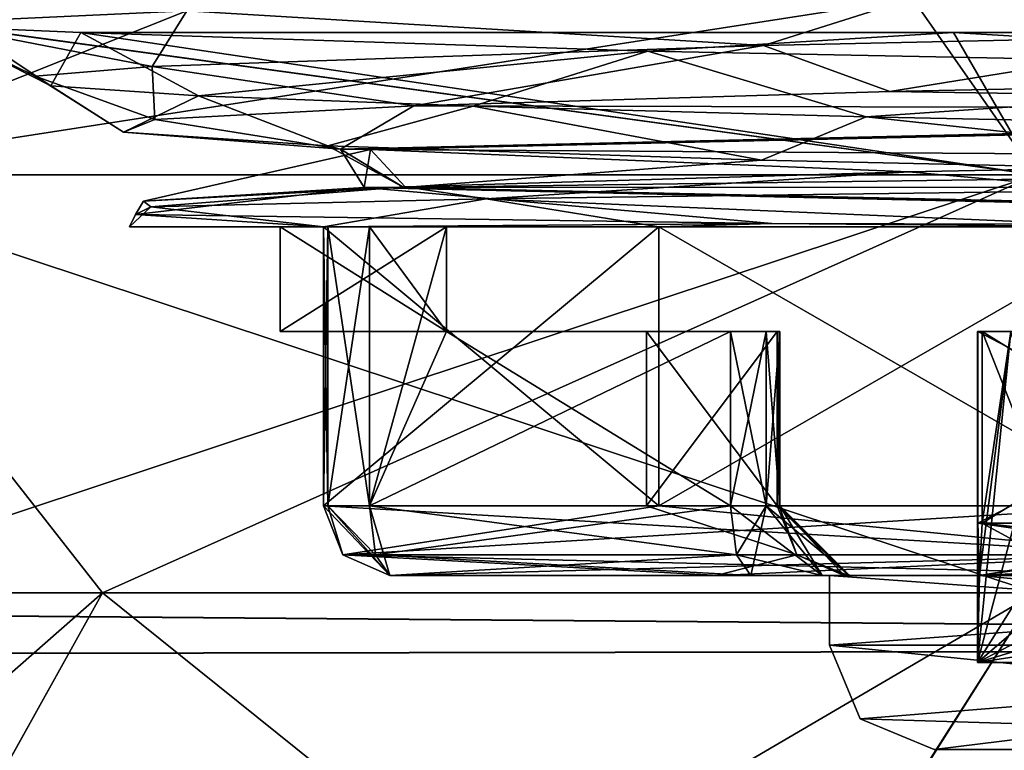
# Model space of a CAD drawing. Header units: millimetres. Extents: x -94 to 254, y 0 to 980.
# Tile 153 of 256: x 220.35 to 223.18, y 799.55 to 801.64. Entities that reach past the tile are written whole.
import ezdxf

# ---------------------------------------------------------------- set-up
doc = ezdxf.new("R2010")
doc.units = ezdxf.units.MM
doc.header["$LTSCALE"] = 65.185185
for name, color, linetype in [('181', 7, 'CONTINUOUS'), ('182', 7, 'CONTINUOUS'), ('185', 7, 'CONTINUOUS'), ('186', 7, 'CONTINUOUS'), ('187', 7, 'CONTINUOUS'), ('188', 7, 'CONTINUOUS'), ('194', 7, 'CONTINUOUS'), ('3670', 7, 'CONTINUOUS'), ('3678', 7, 'CONTINUOUS'), ('3679', 7, 'CONTINUOUS'), ('3711', 7, 'CONTINUOUS'), ('3749', 7, 'CONTINUOUS'), ('3751', 7, 'CONTINUOUS'), ('3752', 7, 'CONTINUOUS'), ('3753', 7, 'CONTINUOUS'), ('3754', 7, 'CONTINUOUS'), ('3778', 7, 'CONTINUOUS'), ('3779', 7, 'CONTINUOUS'), ('3780', 7, 'CONTINUOUS'), ('3781', 7, 'CONTINUOUS'), ('3782', 7, 'CONTINUOUS'), ('3783', 7, 'CONTINUOUS'), ('3818', 7, 'CONTINUOUS'), ('3820', 7, 'CONTINUOUS'), ('3821', 7, 'CONTINUOUS'), ('3822', 7, 'CONTINUOUS'), ('3823', 7, 'CONTINUOUS'), ('3824', 7, 'CONTINUOUS'), ('3825', 7, 'CONTINUOUS'), ('3851', 7, 'CONTINUOUS'), ('3852', 7, 'CONTINUOUS'), ('3853', 7, 'CONTINUOUS'), ('3854', 7, 'CONTINUOUS'), ('3855', 7, 'CONTINUOUS'), ('3856', 7, 'CONTINUOUS'), ('3857', 7, 'CONTINUOUS'), ('454', 7, 'CONTINUOUS'), ('465', 7, 'CONTINUOUS'), ('5311', 7, 'CONTINUOUS'), ('573', 7, 'CONTINUOUS'), ('574', 7, 'CONTINUOUS'), ('579', 7, 'CONTINUOUS'), ('584', 7, 'CONTINUOUS'), ('585', 7, 'CONTINUOUS'), ('586', 7, 'CONTINUOUS'), ('587', 7, 'CONTINUOUS'), ('590', 7, 'CONTINUOUS'), ('591', 7, 'CONTINUOUS'), ('595', 7, 'CONTINUOUS'), ('596', 7, 'CONTINUOUS'), ('761', 7, 'CONTINUOUS'), ('762', 7, 'CONTINUOUS'), ('766', 7, 'CONTINUOUS'), ('798', 7, 'CONTINUOUS')]:
    doc.layers.add(name, color=color, linetype=linetype)

msp = doc.modelspace()

# ---------------------------------------------------------------- linework, layer by layer
at = {"layer": '181', "color": 7, "linetype": 'CONTINUOUS', "true_color": 0x0303ff}
for points in [[(222.9136, 801.707, 7.5958), (226.0531, 801.7414, 10.2018), (223.2672, 801.2, 8.7327), (222.9136, 801.707, 7.5958)], [(220.8322, 801.6702, 4.051), (222.9136, 801.707, 7.5958), (219.65, 801.2), (220.8322, 801.6702, 4.051)], [(219.65, 801.2), (222.9136, 801.707, 7.5958), (223.2672, 801.2, 8.7327), (219.65, 801.2)], [(220.0856, 801.6356), (220.8322, 801.6702, 4.051), (219.65, 801.2), (220.0856, 801.6356)]]:
    msp.add_3dface(points, dxfattribs=at)
at = {"layer": '182', "color": 7, "linetype": 'CONTINUOUS', "true_color": 0x0303ff}
for points in [[(219.65, 801.2), (223.2672, 801.2, 8.7327), (219.65, 800), (219.65, 801.2)], [(219.65, 800), (223.2672, 801.2, 8.7327), (220.59, 800, 4.7259), (219.65, 800)], [(220.59, 800, 4.7259), (223.2672, 801.2, 8.7327), (223.2672, 800, 8.7327), (220.59, 800, 4.7259)]]:
    msp.add_3dface(points, dxfattribs=at)
at = {"layer": '185', "color": 7, "linetype": 'CONTINUOUS', "true_color": 0x0303ff}
for points in [[(220.0856, 801.6356), (219.65, 801.2), (223.2672, 801.2, -8.7327), (220.0856, 801.6356)], [(220.0856, 801.6356), (223.2672, 801.2, -8.7327), (220.1898, 801.6222, -1.6709), (220.0856, 801.6356)], [(220.1898, 801.6222, -1.6709), (223.2672, 801.2, -8.7327), (220.5279, 801.608, -3.3169), (220.1898, 801.6222, -1.6709)], [(220.5279, 801.608, -3.3169), (223.2672, 801.2, -8.7327), (223.0305, 801.608, -7.8842), (220.5279, 801.608, -3.3169)], [(223.2672, 801.2, -8.7327), (227.2391, 801.608, -10.952), (223.0305, 801.608, -7.8842), (223.2672, 801.2, -8.7327)]]:
    msp.add_3dface(points, dxfattribs=at)
at = {"layer": '186', "color": 7, "linetype": 'CONTINUOUS', "true_color": 0x0303ff}
for points in [[(219.65, 801.2), (219.65, 800), (220.59, 800, -4.7259), (219.65, 801.2)], [(223.2672, 801.2, -8.7327), (219.65, 801.2), (223.2672, 800, -8.7327), (223.2672, 801.2, -8.7327)], [(223.2672, 800, -8.7327), (219.65, 801.2), (220.59, 800, -4.7259), (223.2672, 800, -8.7327)]]:
    msp.add_3dface(points, dxfattribs=at)
at = {"layer": '187', "color": 7, "linetype": 'CONTINUOUS', "true_color": 0x0303ff}
for points in [[(219.65, 800), (220.59, 800, 4.7259), (217.0152, 796.8599), (219.65, 800)], [(217.0152, 796.8599), (220.59, 800, 4.7259), (219.2948, 797.6721, 6.5698), (217.0152, 796.8599)], [(220.59, 800, 4.7259), (223.2672, 800, 8.7327), (219.2948, 797.6721, 6.5698), (220.59, 800, 4.7259)], [(219.2948, 797.6721, 6.5698), (223.2672, 800, 8.7327), (222.3596, 798.5712, 9.5203), (219.2948, 797.6721, 6.5698)], [(222.3596, 798.5712, 9.5203), (223.2672, 800, 8.7327), (226.5512, 799.434, 11.6099), (222.3596, 798.5712, 9.5203)]]:
    msp.add_3dface(points, dxfattribs=at)
at = {"layer": '188', "color": 7, "linetype": 'CONTINUOUS', "true_color": 0x0303ff}
for points in [[(220.59, 800, -4.7259), (219.65, 800), (219.2952, 797.6722, -6.5703), (220.59, 800, -4.7259)], [(222.3652, 798.5726, -9.5243), (220.59, 800, -4.7259), (219.2952, 797.6722, -6.5703), (222.3652, 798.5726, -9.5243)], [(223.2672, 800, -8.7327), (220.59, 800, -4.7259), (222.3652, 798.5726, -9.5243), (223.2672, 800, -8.7327)], [(226.5683, 799.4366, -11.6155), (223.2672, 800, -8.7327), (222.3652, 798.5726, -9.5243), (226.5683, 799.4366, -11.6155)]]:
    msp.add_3dface(points, dxfattribs=at)
at = {"layer": '194', "color": 7, "linetype": 'CONTINUOUS', "true_color": 0xe0f2ff}
for points in [[(31.6587, 804.2214, -18.757), (236, 802.7072, -16.9765), (36.9848, 801.4354, -15.2071), (31.6587, 804.2214, -18.757)], [(31.6924, 804.2039, 18.7381), (37.0073, 801.4235, 15.189), (236, 802.7068, 16.976), (31.6924, 804.2039, 18.7381)], [(236, 802.7072, -16.9765), (231.2667, 799.8439, -12.4594), (36.9848, 801.4354, -15.2071), (236, 802.7072, -16.9765)], [(37.0073, 801.4235, 15.189), (231.2502, 799.8435, 12.4587), (236, 802.7068, 16.976), (37.0073, 801.4235, 15.189)], [(36.9848, 801.4354, -15.2071), (231.2667, 799.8439, -12.4594), (40.5604, 799.5459, -11.8493), (36.9848, 801.4354, -15.2071)], [(40.5693, 799.5412, 11.8393), (231.2502, 799.8435, 12.4587), (37.0073, 801.4235, 15.189), (40.5693, 799.5412, 11.8393)], [(231.2667, 799.8439, -12.4594), (226.5683, 799.4366, -11.6155), (40.5604, 799.5459, -11.8493), (231.2667, 799.8439, -12.4594)], [(226.5512, 799.434, 11.6099), (231.2502, 799.8435, 12.4587), (40.5693, 799.5412, 11.8393), (226.5512, 799.434, 11.6099)]]:
    msp.add_3dface(points, dxfattribs=at)
at = {"layer": '3670', "color": 7, "linetype": 'CONTINUOUS', "true_color": 0x858787}
msp.add_3dface([(223.1949, 800.75, 1.2963), (223.113, 800.75, 0.4809), (224, 800.75, 0.993), (223.1949, 800.75, 1.2963)], dxfattribs=at)
at = {"layer": '3678', "color": 7, "linetype": 'CONTINUOUS', "true_color": 0x858787}
msp.add_3dface([(223.113, 800.75, -0.4809), (223.1949, 800.75, -1.2963), (224, 800.75, -0.993), (223.113, 800.75, -0.4809)], dxfattribs=at)
at = {"layer": '3679', "color": 7, "linetype": 'CONTINUOUS', "true_color": 0x858787}
for points in [[(223.1002, 800.75, 0.0638), (223.1, 800.75), (223.1002, 800.75, -0.0638), (223.1002, 800.75, 0.0638)], [(223.1009, 800.75, 0.1275), (223.1002, 800.75, 0.0638), (223.1009, 800.75, -0.1275), (223.1009, 800.75, 0.1275)], [(223.1002, 800.75, 0.0638), (223.1002, 800.75, -0.0638), (223.1009, 800.75, -0.1275), (223.1002, 800.75, 0.0638)], [(223.1009, 800.75, 0.1275), (223.1009, 800.75, -0.1275), (224.15, 800.75, -0.7332), (223.1009, 800.75, 0.1275)], [(223.1009, 800.75, 0.1275), (224.15, 800.75, -0.7332), (224.15, 800.75, 0.7332), (223.1009, 800.75, 0.1275)]]:
    msp.add_3dface(points, dxfattribs=at)
at = {"layer": '3711', "color": 7, "linetype": 'CONTINUOUS', "true_color": 0x858787}
for points in [[(223.25, 799.8), (223.1, 799.8), (225.7067, 799.8, 6.2932), (223.25, 799.8)], [(223.1, 799.8), (223.25, 799.8), (225.8128, 799.8, -6.1872), (223.1, 799.8)], [(225.7067, 799.8, -6.2932), (223.1, 799.8), (225.8128, 799.8, -6.1872), (225.7067, 799.8, -6.2932)]]:
    msp.add_3dface(points, dxfattribs=at)
at = {"layer": '3749', "color": 7, "linetype": 'CONTINUOUS', "true_color": 0x858787}
for points in [[(222.9025, 801.2078, 6.8609), (223.4945, 801.1545, 7.76), (224.9378, 801.2492, 8.9421), (222.9025, 801.2078, 6.8609)], [(221.4579, 801.1649, 4.3244), (221.6908, 801.1308, 5.0335), (222.9025, 801.2078, 6.8609), (221.4579, 801.1649, 4.3244)], [(221.6908, 801.1308, 5.0335), (223.4945, 801.1545, 7.76), (222.9025, 801.2078, 6.8609), (221.6908, 801.1308, 5.0335)], [(220.7072, 801.1236, 1.5201), (220.7287, 801.1074, 1.9094), (221.4579, 801.1649, 4.3244), (220.7072, 801.1236, 1.5201)], [(220.7287, 801.1074, 1.9094), (221.6908, 801.1308, 5.0335), (221.4579, 801.1649, 4.3244), (220.7287, 801.1074, 1.9094)], [(220.6848, 801.0858, -1.3429), (220.7287, 801.1074, 1.9094), (220.7072, 801.1236, 1.5201), (220.6848, 801.0858, -1.3429)]]:
    msp.add_3dface(points, dxfattribs=at)
at = {"layer": '3751', "color": 7, "linetype": 'CONTINUOUS', "true_color": 0x858787}
for points in [[(226.0531, 801.7414, 10.2018), (222.9136, 801.707, 7.5958), (225.4769, 801.6289, 9.6296), (226.0531, 801.7414, 10.2018)], [(222.9136, 801.707, 7.5958), (220.8322, 801.6702, 4.051), (222.4863, 801.5707, 6.6911), (222.9136, 801.707, 7.5958)], [(223.8487, 801.6006, 8.2968), (222.9136, 801.707, 7.5958), (222.4863, 801.5707, 6.6911), (223.8487, 801.6006, 8.2968)], [(225.4769, 801.6289, 9.6296), (222.9136, 801.707, 7.5958), (223.8487, 801.6006, 8.2968), (225.4769, 801.6289, 9.6296)], [(220.8322, 801.6702, 4.051), (220.0856, 801.6356), (220.732, 801.5106, 2.8831), (220.8322, 801.6702, 4.051)], [(222.4863, 801.5707, 6.6911), (220.8322, 801.6702, 4.051), (220.732, 801.5106, 2.8831), (222.4863, 801.5707, 6.6911)], [(220.0856, 801.6356), (220.1898, 801.6222, -1.6709), (220.4416, 801.4553, -1.2975), (220.0856, 801.6356)], [(220.732, 801.5106, 2.8831), (220.0856, 801.6356), (220.3969, 801.4823, 0.8056), (220.732, 801.5106, 2.8831)], [(220.3969, 801.4823, 0.8056), (220.0856, 801.6356), (220.4416, 801.4553, -1.2975), (220.3969, 801.4823, 0.8056)], [(220.1898, 801.6222, -1.6709), (220.5279, 801.608, -3.3169), (220.4416, 801.4553, -1.2975), (220.1898, 801.6222, -1.6709)], [(220.4416, 801.4553, -1.2975), (220.5279, 801.608, -3.3169), (220.865, 801.4265, -3.3605), (220.4416, 801.4553, -1.2975)], [(220.5279, 801.608, -3.3169), (222.1537, 801.5548, -6.7574), (220.865, 801.4265, -3.3605), (220.5279, 801.608, -3.3169)], [(220.865, 801.4265, -3.3605), (222.1537, 801.5548, -6.7574), (221.653, 801.3965, -5.3123), (220.865, 801.4265, -3.3605)], [(221.653, 801.3965, -5.3123), (222.1537, 801.5548, -6.7574), (222.7799, 801.3662, -7.0902), (221.653, 801.3965, -5.3123)], [(222.1537, 801.5548, -6.7574), (224.7793, 801.5029, -9.5118), (222.7799, 801.3662, -7.0902), (222.1537, 801.5548, -6.7574)], [(222.7799, 801.3662, -7.0902), (224.7793, 801.5029, -9.5118), (224.2083, 801.3367, -8.6354), (222.7799, 801.3662, -7.0902)]]:
    msp.add_3dface(points, dxfattribs=at)
at = {"layer": '3752', "color": 7, "linetype": 'CONTINUOUS', "true_color": 0x858787}
for points in [[(223.8487, 801.6006, 8.2968), (222.4863, 801.5707, 6.6911), (222.8483, 801.4384, 6.7883), (223.8487, 801.6006, 8.2968)], [(224.7741, 801.4783, 8.8104), (223.8487, 801.6006, 8.2968), (222.8483, 801.4384, 6.7883), (224.7741, 801.4783, 8.8104)], [(222.4863, 801.5707, 6.6911), (220.732, 801.5106, 2.8831), (221.4827, 801.3977, 4.3842), (222.4863, 801.5707, 6.6911)], [(222.8483, 801.4384, 6.7883), (222.4863, 801.5707, 6.6911), (221.4827, 801.3977, 4.3842), (222.8483, 801.4384, 6.7883)], [(220.732, 801.5106, 2.8831), (220.3969, 801.4823, 0.8056), (220.7403, 801.3587, 1.7474), (220.732, 801.5106, 2.8831)], [(221.4827, 801.3977, 4.3842), (220.732, 801.5106, 2.8831), (220.7403, 801.3587, 1.7474), (221.4827, 801.3977, 4.3842)], [(220.3969, 801.4823, 0.8056), (220.4416, 801.4553, -1.2975), (220.6504, 801.3223, -1.0106), (220.3969, 801.4823, 0.8056)], [(220.7403, 801.3587, 1.7474), (220.3969, 801.4823, 0.8056), (220.6504, 801.3223, -1.0106), (220.7403, 801.3587, 1.7474)], [(220.4416, 801.4553, -1.2975), (220.865, 801.4265, -3.3605), (220.6504, 801.3223, -1.0106), (220.4416, 801.4553, -1.2975)], [(220.6504, 801.3223, -1.0106), (220.865, 801.4265, -3.3605), (221.2365, 801.2831, -3.7383), (220.6504, 801.3223, -1.0106)], [(220.865, 801.4265, -3.3605), (221.653, 801.3965, -5.3123), (221.2365, 801.2831, -3.7383), (220.865, 801.4265, -3.3605)], [(221.2365, 801.2831, -3.7383), (221.653, 801.3965, -5.3123), (222.4806, 801.2419, -6.262), (221.2365, 801.2831, -3.7383)], [(221.653, 801.3965, -5.3123), (222.7799, 801.3662, -7.0902), (222.4806, 801.2419, -6.262), (221.653, 801.3965, -5.3123)], [(222.4806, 801.2419, -6.262), (222.7799, 801.3662, -7.0902), (224.3118, 801.2012, -8.4098), (222.4806, 801.2419, -6.262)], [(222.7799, 801.3662, -7.0902), (224.2083, 801.3367, -8.6354), (224.3118, 801.2012, -8.4098), (222.7799, 801.3662, -7.0902)]]:
    msp.add_3dface(points, dxfattribs=at)
at = {"layer": '3753', "color": 7, "linetype": 'CONTINUOUS', "true_color": 0x858787}
for points in [[(224.7741, 801.4783, 8.8104), (222.8483, 801.4384, 6.7883), (226.1807, 801.3872, 9.7242), (224.7741, 801.4783, 8.8104)], [(222.8483, 801.4384, 6.7883), (221.4827, 801.3977, 4.3842), (226.1807, 801.3872, 9.7242), (222.8483, 801.4384, 6.7883)], [(221.4827, 801.3977, 4.3842), (220.7403, 801.3587, 1.7474), (221.2723, 801.2733, 3.6525), (221.4827, 801.3977, 4.3842)], [(226.1807, 801.3872, 9.7242), (221.4827, 801.3977, 4.3842), (221.2723, 801.2733, 3.6525), (226.1807, 801.3872, 9.7242)], [(220.7403, 801.3587, 1.7474), (220.6504, 801.3223, -1.0106), (221.2723, 801.2733, 3.6525), (220.7403, 801.3587, 1.7474)], [(220.6504, 801.3223, -1.0106), (221.2365, 801.2831, -3.7383), (221.2723, 801.2733, 3.6525), (220.6504, 801.3223, -1.0106)], [(221.2365, 801.2831, -3.7383), (222.4806, 801.2419, -6.262), (221.4547, 801.1631, -4.1499), (221.2365, 801.2831, -3.7383)], [(221.2723, 801.2733, 3.6525), (221.2365, 801.2831, -3.7383), (221.4547, 801.1631, -4.1499), (221.2723, 801.2733, 3.6525)], [(222.4806, 801.2419, -6.262), (224.3118, 801.2012, -8.4098), (221.4547, 801.1631, -4.1499), (222.4806, 801.2419, -6.262)], [(224.3118, 801.2012, -8.4098), (226.566, 801.1642, -10.0154), (221.4547, 801.1631, -4.1499), (224.3118, 801.2012, -8.4098)], [(226.566, 801.1642, -10.0154), (226.6402, 801.05, -9.9849), (221.4547, 801.1631, -4.1499), (226.566, 801.1642, -10.0154)]]:
    msp.add_3dface(points, dxfattribs=at)
at = {"layer": '3754', "color": 7, "linetype": 'CONTINUOUS', "true_color": 0x858787}
for points in [[(221.359, 801.272, 3.8981), (224.9378, 801.2492, 8.9421), (226.3491, 801.3848, 9.8231), (221.359, 801.272, 3.8981)], [(220.7072, 801.1236, 1.5201), (221.4579, 801.1649, 4.3244), (221.359, 801.272, 3.8981), (220.7072, 801.1236, 1.5201)], [(221.3403, 801.1628, -3.8465), (220.7072, 801.1236, 1.5201), (221.359, 801.272, 3.8981), (221.3403, 801.1628, -3.8465)], [(221.4579, 801.1649, 4.3244), (222.9025, 801.2078, 6.8609), (221.359, 801.272, 3.8981), (221.4579, 801.1649, 4.3244)], [(222.9025, 801.2078, 6.8609), (224.9378, 801.2492, 8.9421), (221.359, 801.272, 3.8981), (222.9025, 801.2078, 6.8609)], [(222.5099, 801.0594, -6.2237), (220.6848, 801.0858, -1.3429), (221.3403, 801.1628, -3.8465), (222.5099, 801.0594, -6.2237)], [(220.6848, 801.0858, -1.3429), (220.7072, 801.1236, 1.5201), (221.3403, 801.1628, -3.8465), (220.6848, 801.0858, -1.3429)], [(226.302, 801.05, -9.7958), (222.5099, 801.0594, -6.2237), (221.3403, 801.1628, -3.8465), (226.302, 801.05, -9.7958)]]:
    msp.add_3dface(points, dxfattribs=at)
at = {"layer": '3778', "color": 7, "linetype": 'CONTINUOUS', "true_color": 0x858787}
for points in [[(221.1, 801.05), (221.5763, 801.05, 3.1869), (220.6675, 801.05), (221.1, 801.05)], [(221.224, 801.05, -3.5075), (221.1, 801.05), (220.6675, 801.05), (221.224, 801.05, -3.5075)], [(220.6675, 801.05), (221.5763, 801.05, 3.1869), (221.3557, 801.05, 3.2543), (220.6675, 801.05)], [(221.224, 801.05, 3.5075), (220.6675, 801.05), (221.2367, 801.05, 3.3533), (221.224, 801.05, 3.5075)], [(220.6675, 801.05), (221.3557, 801.05, 3.2543), (221.2367, 801.05, 3.3533), (220.6675, 801.05)], [(221.5763, 801.05, -3.1869), (221.1, 801.05), (221.3557, 801.05, -3.2543), (221.5763, 801.05, -3.1869)], [(221.1, 801.05), (221.224, 801.05, -3.5075), (221.2367, 801.05, -3.3533), (221.1, 801.05)], [(221.1, 801.05), (221.2367, 801.05, -3.3533), (221.3557, 801.05, -3.2543), (221.1, 801.05)]]:
    msp.add_3dface(points, dxfattribs=at)
at = {"layer": '3779', "color": 7, "linetype": 'CONTINUOUS', "true_color": 0x858787}
for points in [[(222.15, 800.75), (222.525, 800.75, 2.6918), (221.1, 800.75), (222.15, 800.75)], [(222.15, 800.75), (221.1, 800.75), (221.5763, 800.75, -3.1869), (222.15, 800.75)], [(221.1, 800.75), (222.525, 800.75, 2.6918), (222.5307, 800.75, 2.7189), (221.1, 800.75)], [(221.5763, 800.75, 3.1869), (221.1, 800.75), (222.391, 800.75, 2.9378), (221.5763, 800.75, 3.1869)], [(222.391, 800.75, 2.9378), (221.1, 800.75), (222.4933, 800.75, 2.8655), (222.391, 800.75, 2.9378)], [(222.4933, 800.75, 2.8655), (221.1, 800.75), (222.5326, 800.75, 2.7465), (222.4933, 800.75, 2.8655)], [(222.5326, 800.75, 2.7465), (221.1, 800.75), (222.5307, 800.75, 2.7189), (222.5326, 800.75, 2.7465)], [(222.525, 800.75, -2.6918), (222.15, 800.75), (221.5763, 800.75, -3.1869), (222.525, 800.75, -2.6918)], [(222.525, 800.75, -2.6918), (221.5763, 800.75, -3.1869), (222.5307, 800.75, -2.7189), (222.525, 800.75, -2.6918)], [(222.5307, 800.75, -2.7189), (221.5763, 800.75, -3.1869), (222.5326, 800.75, -2.7465), (222.5307, 800.75, -2.7189)], [(222.5326, 800.75, -2.7465), (221.5763, 800.75, -3.1869), (222.4933, 800.75, -2.8655), (222.5326, 800.75, -2.7465)], [(222.4933, 800.75, -2.8655), (221.5763, 800.75, -3.1869), (222.391, 800.75, -2.9378), (222.4933, 800.75, -2.8655)]]:
    msp.add_3dface(points, dxfattribs=at)
at = {"layer": '3780', "color": 7, "linetype": 'CONTINUOUS', "true_color": 0x858787}
for points in [[(222.391, 800.75, 2.9378), (222.4933, 800.75, 2.8655), (222.391, 800.25, 2.9378), (222.391, 800.75, 2.9378)], [(222.391, 800.25, 2.9378), (222.4933, 800.75, 2.8655), (222.4933, 800.25, 2.8655), (222.391, 800.25, 2.9378)], [(222.4933, 800.75, 2.8655), (222.5326, 800.75, 2.7465), (222.4933, 800.25, 2.8655), (222.4933, 800.75, 2.8655)], [(222.4933, 800.25, 2.8655), (222.5326, 800.75, 2.7465), (222.5326, 800.25, 2.7465), (222.4933, 800.25, 2.8655)], [(222.525, 800.75, 2.6918), (222.525, 800.25, 2.6918), (222.5307, 800.25, 2.7189), (222.525, 800.75, 2.6918)], [(222.5307, 800.75, 2.7189), (222.525, 800.75, 2.6918), (222.5307, 800.25, 2.7189), (222.5307, 800.75, 2.7189)], [(222.5326, 800.75, 2.7465), (222.5307, 800.75, 2.7189), (222.5326, 800.25, 2.7465), (222.5326, 800.75, 2.7465)], [(222.5326, 800.25, 2.7465), (222.5307, 800.75, 2.7189), (222.5307, 800.25, 2.7189), (222.5326, 800.25, 2.7465)]]:
    msp.add_3dface(points, dxfattribs=at)
at = {"layer": '3781', "color": 7, "linetype": 'CONTINUOUS', "true_color": 0x858787}
for points in [[(221.5763, 801.05, 3.1869), (221.5763, 800.75, 3.1869), (221.3557, 800.25, 3.2543), (221.5763, 801.05, 3.1869)], [(221.5763, 801.05, 3.1869), (221.3557, 800.25, 3.2543), (221.3557, 801.05, 3.2543), (221.5763, 801.05, 3.1869)], [(221.3557, 800.25, 3.2543), (221.5763, 800.75, 3.1869), (222.391, 800.75, 2.9378), (221.3557, 800.25, 3.2543)], [(221.3557, 800.25, 3.2543), (222.391, 800.75, 2.9378), (222.391, 800.25, 2.9378), (221.3557, 800.25, 3.2543)]]:
    msp.add_3dface(points, dxfattribs=at)
at = {"layer": '3782', "color": 7, "linetype": 'CONTINUOUS', "true_color": 0x858787}
for points in [[(221.224, 800.25, 3.5075), (221.2367, 800.25, 3.3533), (221.2797, 800.1086, 3.4893), (221.224, 800.25, 3.5075)], [(221.2367, 800.25, 3.3533), (221.3557, 800.25, 3.2543), (221.4141, 800.05, 3.4456), (221.2367, 800.25, 3.3533)], [(221.2797, 800.1086, 3.4893), (221.2367, 800.25, 3.3533), (221.4141, 800.05, 3.4456), (221.2797, 800.1086, 3.4893)], [(221.4141, 800.05, 3.4456), (221.3557, 800.25, 3.2543), (221.3728, 800.1086, 3.3103), (221.4141, 800.05, 3.4456)]]:
    msp.add_3dface(points, dxfattribs=at)
at = {"layer": '3783', "color": 7, "linetype": 'CONTINUOUS', "true_color": 0x858787}
for points in [[(222.1858, 801.05, 5.6662), (221.224, 801.05, 3.5075), (222.1858, 800.25, 5.6662), (222.1858, 801.05, 5.6662)], [(221.224, 801.05, 3.5075), (221.224, 800.25, 3.5075), (222.1858, 800.25, 5.6662), (221.224, 801.05, 3.5075)], [(223.5759, 801.05, 7.5801), (222.1858, 801.05, 5.6662), (223.5744, 800.25, 7.5786), (223.5759, 801.05, 7.5801)], [(223.5744, 800.25, 7.5786), (222.1858, 801.05, 5.6662), (222.1858, 800.25, 5.6662), (223.5744, 800.25, 7.5786)]]:
    msp.add_3dface(points, dxfattribs=at)
at = {"layer": '3818', "color": 7, "linetype": 'CONTINUOUS', "true_color": 0x858787}
for points in [[(221.224, 800.25, -3.5075), (221.224, 801.05, -3.5075), (222.1858, 801.05, -5.6662), (221.224, 800.25, -3.5075)], [(221.224, 800.25, -3.5075), (222.1858, 801.05, -5.6662), (222.1858, 800.25, -5.6662), (221.224, 800.25, -3.5075)], [(222.1858, 801.05, -5.6662), (223.5758, 801.05, -7.5799), (222.1858, 800.25, -5.6662), (222.1858, 801.05, -5.6662)], [(223.5758, 801.05, -7.5799), (223.5744, 800.25, -7.5786), (222.1858, 800.25, -5.6662), (223.5758, 801.05, -7.5799)]]:
    msp.add_3dface(points, dxfattribs=at)
at = {"layer": '3820', "color": 7, "linetype": 'CONTINUOUS', "true_color": 0x858787}
for points in [[(221.2367, 800.25, -3.3533), (221.224, 800.25, -3.5075), (221.4141, 800.05, -3.4456), (221.2367, 800.25, -3.3533)], [(221.4141, 800.05, -3.4456), (221.224, 800.25, -3.5075), (221.2797, 800.1086, -3.4893), (221.4141, 800.05, -3.4456)], [(221.3557, 800.25, -3.2543), (221.2367, 800.25, -3.3533), (221.3728, 800.1086, -3.3103), (221.3557, 800.25, -3.2543)], [(221.2367, 800.25, -3.3533), (221.4141, 800.05, -3.4456), (221.3728, 800.1086, -3.3103), (221.2367, 800.25, -3.3533)]]:
    msp.add_3dface(points, dxfattribs=at)
at = {"layer": '3821', "color": 7, "linetype": 'CONTINUOUS', "true_color": 0x858787}
for points in [[(221.5763, 800.75, -3.1869), (221.5763, 801.05, -3.1869), (221.3557, 801.05, -3.2543), (221.5763, 800.75, -3.1869)], [(221.3557, 800.25, -3.2543), (221.5763, 800.75, -3.1869), (221.3557, 801.05, -3.2543), (221.3557, 800.25, -3.2543)], [(221.5763, 800.75, -3.1869), (221.3557, 800.25, -3.2543), (222.391, 800.25, -2.9378), (221.5763, 800.75, -3.1869)], [(222.391, 800.75, -2.9378), (221.5763, 800.75, -3.1869), (222.391, 800.25, -2.9378), (222.391, 800.75, -2.9378)]]:
    msp.add_3dface(points, dxfattribs=at)
at = {"layer": '3822', "color": 7, "linetype": 'CONTINUOUS', "true_color": 0x858787}
for points in [[(222.4933, 800.75, -2.8655), (222.391, 800.75, -2.9378), (222.4933, 800.25, -2.8655), (222.4933, 800.75, -2.8655)], [(222.391, 800.75, -2.9378), (222.391, 800.25, -2.9378), (222.4933, 800.25, -2.8655), (222.391, 800.75, -2.9378)], [(222.5326, 800.75, -2.7465), (222.4933, 800.75, -2.8655), (222.5326, 800.25, -2.7465), (222.5326, 800.75, -2.7465)], [(222.5326, 800.25, -2.7465), (222.4933, 800.75, -2.8655), (222.4933, 800.25, -2.8655), (222.5326, 800.25, -2.7465)], [(222.525, 800.25, -2.6918), (222.525, 800.75, -2.6918), (222.5307, 800.75, -2.7189), (222.525, 800.25, -2.6918)], [(222.525, 800.25, -2.6918), (222.5307, 800.75, -2.7189), (222.5307, 800.25, -2.7189), (222.525, 800.25, -2.6918)], [(222.5307, 800.75, -2.7189), (222.5326, 800.75, -2.7465), (222.5307, 800.25, -2.7189), (222.5307, 800.75, -2.7189)], [(222.5307, 800.25, -2.7189), (222.5326, 800.75, -2.7465), (222.5326, 800.25, -2.7465), (222.5307, 800.25, -2.7189)]]:
    msp.add_3dface(points, dxfattribs=at)
at = {"layer": '3823', "color": 7, "linetype": 'CONTINUOUS', "true_color": 0x858787}
for points in [[(222.391, 800.25, 2.9378), (222.4933, 800.25, 2.8655), (222.4082, 800.1086, 2.9938), (222.391, 800.25, 2.9378)], [(222.4933, 800.25, 2.8655), (222.4495, 800.05, 3.129), (222.4082, 800.1086, 2.9938), (222.4933, 800.25, 2.8655)], [(222.4495, 800.05, 3.129), (222.4933, 800.25, 2.8655), (222.6541, 800.05, 2.9844), (222.4495, 800.05, 3.129)], [(222.4933, 800.25, 2.8655), (222.5326, 800.25, 2.7465), (222.6541, 800.05, 2.9844), (222.4933, 800.25, 2.8655)], [(222.525, 800.25, 2.6918), (222.5813, 800.1086, 2.6758), (222.7287, 800.05, 2.6913), (222.525, 800.25, 2.6918)], [(222.5307, 800.25, 2.7189), (222.525, 800.25, 2.6918), (222.7287, 800.05, 2.6913), (222.5307, 800.25, 2.7189)], [(222.5326, 800.25, 2.7465), (222.5307, 800.25, 2.7189), (222.7326, 800.05, 2.7465), (222.5326, 800.25, 2.7465)], [(222.7326, 800.05, 2.7465), (222.5307, 800.25, 2.7189), (222.7287, 800.05, 2.6913), (222.7326, 800.05, 2.7465)], [(222.6541, 800.05, 2.9844), (222.5326, 800.25, 2.7465), (222.7326, 800.05, 2.7465), (222.6541, 800.05, 2.9844)], [(222.5813, 800.1086, 2.6758), (222.7173, 800.05, 2.6372), (222.7287, 800.05, 2.6913), (222.5813, 800.1086, 2.6758)]]:
    msp.add_3dface(points, dxfattribs=at)
at = {"layer": '3824', "color": 7, "linetype": 'CONTINUOUS', "true_color": 0x858787}
for points in [[(221.3557, 800.25, 3.2543), (222.391, 800.25, 2.9378), (222.4082, 800.1086, 2.9938), (221.3557, 800.25, 3.2543)], [(221.3728, 800.1086, 3.3103), (221.3557, 800.25, 3.2543), (222.4082, 800.1086, 2.9938), (221.3728, 800.1086, 3.3103)], [(221.4141, 800.05, 3.4456), (221.3728, 800.1086, 3.3103), (222.4495, 800.05, 3.129), (221.4141, 800.05, 3.4456)], [(222.4495, 800.05, 3.129), (221.3728, 800.1086, 3.3103), (222.4082, 800.1086, 2.9938), (222.4495, 800.05, 3.129)]]:
    msp.add_3dface(points, dxfattribs=at)
at = {"layer": '3825', "color": 7, "linetype": 'CONTINUOUS', "true_color": 0x858787}
for points in [[(221.224, 800.25, 3.5075), (221.2797, 800.1086, 3.4893), (222.1858, 800.25, 5.6662), (221.224, 800.25, 3.5075)], [(221.2797, 800.1086, 3.4893), (223.5744, 800.25, 7.5786), (222.1858, 800.25, 5.6662), (221.2797, 800.1086, 3.4893)], [(223.5744, 800.25, 7.5786), (221.2797, 800.1086, 3.4893), (223.618, 800.1086, 7.5394), (223.5744, 800.25, 7.5786)], [(221.2797, 800.1086, 3.4893), (221.4141, 800.05, 3.4456), (223.618, 800.1086, 7.5394), (221.2797, 800.1086, 3.4893)], [(223.618, 800.1086, 7.5394), (221.4141, 800.05, 3.4456), (222.359, 800.05, 5.5662), (223.618, 800.1086, 7.5394)], [(223.7231, 800.05, 7.4449), (223.618, 800.1086, 7.5394), (222.359, 800.05, 5.5662), (223.7231, 800.05, 7.4449)]]:
    msp.add_3dface(points, dxfattribs=at)
at = {"layer": '3851', "color": 7, "linetype": 'CONTINUOUS', "true_color": 0x858787}
for points in [[(221.224, 800.25, -3.5075), (222.1858, 800.25, -5.6662), (223.618, 800.1086, -7.5394), (221.224, 800.25, -3.5075)], [(221.224, 800.25, -3.5075), (223.618, 800.1086, -7.5394), (221.2797, 800.1086, -3.4893), (221.224, 800.25, -3.5075)], [(222.1858, 800.25, -5.6662), (223.5744, 800.25, -7.5786), (223.618, 800.1086, -7.5394), (222.1858, 800.25, -5.6662)], [(223.618, 800.1086, -7.5394), (223.7231, 800.05, -7.4449), (221.2797, 800.1086, -3.4893), (223.618, 800.1086, -7.5394)], [(221.2797, 800.1086, -3.4893), (223.7231, 800.05, -7.4449), (222.359, 800.05, -5.5662), (221.2797, 800.1086, -3.4893)], [(221.4141, 800.05, -3.4456), (221.2797, 800.1086, -3.4893), (222.359, 800.05, -5.5662), (221.4141, 800.05, -3.4456)]]:
    msp.add_3dface(points, dxfattribs=at)
at = {"layer": '3852', "color": 7, "linetype": 'CONTINUOUS', "true_color": 0x858787}
for points in [[(221.3557, 800.25, -3.2543), (221.3728, 800.1086, -3.3103), (222.391, 800.25, -2.9378), (221.3557, 800.25, -3.2543)], [(222.391, 800.25, -2.9378), (221.3728, 800.1086, -3.3103), (222.4082, 800.1086, -2.9938), (222.391, 800.25, -2.9378)], [(221.3728, 800.1086, -3.3103), (221.4141, 800.05, -3.4456), (222.4082, 800.1086, -2.9938), (221.3728, 800.1086, -3.3103)], [(222.4082, 800.1086, -2.9938), (221.4141, 800.05, -3.4456), (222.4495, 800.05, -3.129), (222.4082, 800.1086, -2.9938)]]:
    msp.add_3dface(points, dxfattribs=at)
at = {"layer": '3853', "color": 7, "linetype": 'CONTINUOUS', "true_color": 0x858787}
for points in [[(222.4933, 800.25, -2.8655), (222.391, 800.25, -2.9378), (222.6541, 800.05, -2.9844), (222.4933, 800.25, -2.8655)], [(222.391, 800.25, -2.9378), (222.4082, 800.1086, -2.9938), (222.6541, 800.05, -2.9844), (222.391, 800.25, -2.9378)], [(222.5326, 800.25, -2.7465), (222.4933, 800.25, -2.8655), (222.7326, 800.05, -2.7465), (222.5326, 800.25, -2.7465)], [(222.7326, 800.05, -2.7465), (222.4933, 800.25, -2.8655), (222.6541, 800.05, -2.9844), (222.7326, 800.05, -2.7465)], [(222.5813, 800.1086, -2.6758), (222.525, 800.25, -2.6918), (222.5307, 800.25, -2.7189), (222.5813, 800.1086, -2.6758)], [(222.7173, 800.05, -2.6372), (222.5813, 800.1086, -2.6758), (222.5307, 800.25, -2.7189), (222.7173, 800.05, -2.6372)], [(222.7173, 800.05, -2.6372), (222.5307, 800.25, -2.7189), (222.7287, 800.05, -2.6913), (222.7173, 800.05, -2.6372)], [(222.5307, 800.25, -2.7189), (222.5326, 800.25, -2.7465), (222.7287, 800.05, -2.6913), (222.5307, 800.25, -2.7189)], [(222.7287, 800.05, -2.6913), (222.5326, 800.25, -2.7465), (222.7326, 800.05, -2.7465), (222.7287, 800.05, -2.6913)], [(222.4082, 800.1086, -2.9938), (222.4495, 800.05, -3.129), (222.6541, 800.05, -2.9844), (222.4082, 800.1086, -2.9938)]]:
    msp.add_3dface(points, dxfattribs=at)
at = {"layer": '3854', "color": 7, "linetype": 'CONTINUOUS', "true_color": 0x858787}
for points in [[(221.4141, 800.05, 3.4456), (222.4495, 800.05, 3.129), (225.4063, 800.05, 6.5938), (221.4141, 800.05, 3.4456)], [(222.359, 800.05, 5.5662), (221.4141, 800.05, 3.4456), (225.4063, 800.05, 6.5938), (222.359, 800.05, 5.5662)], [(221.4141, 800.05, -3.4456), (222.359, 800.05, -5.5662), (222.4495, 800.05, -3.129), (221.4141, 800.05, -3.4456)], [(222.675, 800.05), (222.35, 800.05), (222.7173, 800.05, -2.6372), (222.675, 800.05)], [(222.35, 800.05), (222.675, 800.05), (225.4063, 800.05, 6.5938), (222.35, 800.05)], [(222.7173, 800.05, 2.6372), (222.35, 800.05), (225.4063, 800.05, 6.5938), (222.7173, 800.05, 2.6372)], [(224.7977, 800.05, -6.5991), (225.4063, 800.05, -6.5938), (222.359, 800.05, -5.5662), (224.7977, 800.05, -6.5991)], [(222.359, 800.05, -5.5662), (225.4063, 800.05, -6.5938), (222.7326, 800.05, -2.7465), (222.359, 800.05, -5.5662)], [(223.7231, 800.05, 7.4449), (222.359, 800.05, 5.5662), (224.515, 800.05, 6.7065), (223.7231, 800.05, 7.4449)], [(223.7231, 800.05, -7.4449), (224.515, 800.05, -6.7065), (222.359, 800.05, -5.5662), (223.7231, 800.05, -7.4449)], [(224.515, 800.05, 6.7065), (222.359, 800.05, 5.5662), (224.7977, 800.05, 6.5991), (224.515, 800.05, 6.7065)], [(224.7977, 800.05, 6.5991), (222.359, 800.05, 5.5662), (225.4063, 800.05, 6.5938), (224.7977, 800.05, 6.5991)], [(224.515, 800.05, -6.7065), (224.7977, 800.05, -6.5991), (222.359, 800.05, -5.5662), (224.515, 800.05, -6.7065)], [(222.4495, 800.05, -3.129), (222.359, 800.05, -5.5662), (222.6541, 800.05, -2.9844), (222.4495, 800.05, -3.129)], [(222.359, 800.05, -5.5662), (222.7326, 800.05, -2.7465), (222.6541, 800.05, -2.9844), (222.359, 800.05, -5.5662)], [(222.4495, 800.05, 3.129), (222.6541, 800.05, 2.9844), (225.4063, 800.05, 6.5938), (222.4495, 800.05, 3.129)], [(222.6541, 800.05, 2.9844), (222.7326, 800.05, 2.7465), (225.4063, 800.05, 6.5938), (222.6541, 800.05, 2.9844)], [(225.4063, 800.05, -6.5938), (222.675, 800.05), (222.7326, 800.05, -2.7465), (225.4063, 800.05, -6.5938)], [(222.675, 800.05), (222.7173, 800.05, -2.6372), (222.7287, 800.05, -2.6913), (222.675, 800.05)], [(222.675, 800.05), (222.7287, 800.05, -2.6913), (222.7326, 800.05, -2.7465), (222.675, 800.05)], [(222.7287, 800.05, 2.6913), (222.7173, 800.05, 2.6372), (225.4063, 800.05, 6.5938), (222.7287, 800.05, 2.6913)], [(222.7326, 800.05, 2.7465), (222.7287, 800.05, 2.6913), (225.4063, 800.05, 6.5938), (222.7326, 800.05, 2.7465)]]:
    msp.add_3dface(points, dxfattribs=at)
at = {"layer": '3855', "color": 7, "linetype": 'CONTINUOUS', "true_color": 0x858787}
for points in [[(222.675, 800.05), (222.675, 799.85), (225.4062, 799.85, 6.5938), (222.675, 800.05)], [(225.4063, 800.05, 6.5938), (222.675, 800.05), (225.4062, 799.85, 6.5938), (225.4063, 800.05, 6.5938)]]:
    msp.add_3dface(points, dxfattribs=at)
at = {"layer": '3856', "color": 7, "linetype": 'CONTINUOUS', "true_color": 0x858787}
for points in [[(222.675, 799.85), (222.7629, 799.6379), (225.6166, 799.55, 6.3798), (222.675, 799.85)], [(225.4062, 799.85, 6.5938), (222.675, 799.85), (225.6166, 799.55, 6.3798), (225.4062, 799.85, 6.5938)], [(222.7629, 799.6379), (222.975, 799.55), (225.6166, 799.55, 6.3798), (222.7629, 799.6379)]]:
    msp.add_3dface(points, dxfattribs=at)
at = {"layer": '3857', "color": 7, "linetype": 'CONTINUOUS', "true_color": 0x858787}
for points in [[(223.25, 799.55), (225.8128, 799.55, 6.1872), (222.975, 799.55), (223.25, 799.55)], [(223.25, 799.55), (222.975, 799.55), (225.6166, 799.55, -6.3799), (223.25, 799.55)], [(222.975, 799.55), (225.8128, 799.55, 6.1872), (225.6166, 799.55, 6.3798), (222.975, 799.55)]]:
    msp.add_3dface(points, dxfattribs=at)
at = {"layer": '454', "color": 7, "linetype": 'CONTINUOUS', "true_color": 0x858787}
for points in [[(223.1009, 800.2, -0.1275), (223.1052, 800.05, -0.3034), (224.15, 800.2, -0.7332), (223.1009, 800.2, -0.1275)], [(223.1052, 800.05, -0.3034), (223.113, 800.2, -0.4809), (224.0398, 800.0982, -0.97), (223.1052, 800.05, -0.3034)], [(224.15, 800.2, -0.7332), (223.1052, 800.05, -0.3034), (224.15, 800.0982, -0.7792), (224.15, 800.2, -0.7332)], [(224.0398, 800.0982, -0.97), (223.113, 800.2, -0.4809), (224, 800.2, -0.993), (224.0398, 800.0982, -0.97)], [(224.15, 800.0982, -0.7792), (223.1052, 800.05, -0.3034), (224.15, 800.05, -0.9064), (224.15, 800.0982, -0.7792)], [(224.15, 800.05, -0.9064), (223.1052, 800.05, -0.3034), (224.0398, 800.0982, -0.97), (224.15, 800.05, -0.9064)]]:
    msp.add_3dface(points, dxfattribs=at)
at = {"layer": '465', "color": 7, "linetype": 'CONTINUOUS', "true_color": 0x858787}
for points in [[(223.1052, 800.05, 0.3034), (223.1009, 800.2, 0.1275), (224.15, 800.05, 0.9064), (223.1052, 800.05, 0.3034)], [(224.15, 800.05, 0.9064), (223.1009, 800.2, 0.1275), (224.15, 800.0982, 0.7792), (224.15, 800.05, 0.9064)], [(224.15, 800.0982, 0.7792), (223.1009, 800.2, 0.1275), (224.15, 800.2, 0.7332), (224.15, 800.0982, 0.7792)], [(223.113, 800.2, 0.4809), (223.1052, 800.05, 0.3034), (224, 800.2, 0.993), (223.113, 800.2, 0.4809)], [(224, 800.2, 0.993), (223.1052, 800.05, 0.3034), (224.0398, 800.0982, 0.9701), (224, 800.2, 0.993)], [(224.0398, 800.0982, 0.9701), (223.1052, 800.05, 0.3034), (224.15, 800.05, 0.9064), (224.0398, 800.0982, 0.9701)]]:
    msp.add_3dface(points, dxfattribs=at)
at = {"layer": '5311', "color": 7, "linetype": 'CONTINUOUS', "true_color": 0x858787}
for points in [[(226.1807, 801.3872, 9.7242), (221.2723, 801.2733, 3.6525), (221.359, 801.272, 3.8981), (226.1807, 801.3872, 9.7242)], [(226.1807, 801.3872, 9.7242), (221.359, 801.272, 3.8981), (226.3491, 801.3848, 9.8231), (226.1807, 801.3872, 9.7242)], [(221.2723, 801.2733, 3.6525), (221.4547, 801.1631, -4.1499), (221.3403, 801.1628, -3.8465), (221.2723, 801.2733, 3.6525)], [(221.2723, 801.2733, 3.6525), (221.3403, 801.1628, -3.8465), (221.359, 801.272, 3.8981), (221.2723, 801.2733, 3.6525)], [(221.4547, 801.1631, -4.1499), (226.302, 801.05, -9.7958), (221.3403, 801.1628, -3.8465), (221.4547, 801.1631, -4.1499)], [(221.4547, 801.1631, -4.1499), (226.6402, 801.05, -9.9849), (226.4703, 801.05, -9.8918), (221.4547, 801.1631, -4.1499)], [(226.302, 801.05, -9.7958), (221.4547, 801.1631, -4.1499), (226.4703, 801.05, -9.8918), (226.302, 801.05, -9.7958)]]:
    msp.add_3dface(points, dxfattribs=at)
at = {"layer": '573', "color": 7, "linetype": 'CONTINUOUS', "true_color": 0x858787}
for points in [[(222.7629, 799.6379), (222.675, 799.85), (225.4062, 799.85, -6.5938), (222.7629, 799.6379)], [(222.975, 799.55), (222.7629, 799.6379), (225.4062, 799.85, -6.5938), (222.975, 799.55)], [(225.6166, 799.55, -6.3799), (222.975, 799.55), (225.4062, 799.85, -6.5938), (225.6166, 799.55, -6.3799)]]:
    msp.add_3dface(points, dxfattribs=at)
at = {"layer": '574', "color": 7, "linetype": 'CONTINUOUS', "true_color": 0x858787}
for points in [[(225.4062, 799.85, -6.5938), (222.675, 799.85), (225.4063, 800.05, -6.5938), (225.4062, 799.85, -6.5938)], [(225.4063, 800.05, -6.5938), (222.675, 799.85), (222.675, 800.05), (225.4063, 800.05, -6.5938)]]:
    msp.add_3dface(points, dxfattribs=at)
at = {"layer": '579', "color": 7, "linetype": 'CONTINUOUS', "true_color": 0x858787}
for points in [[(222.525, 800.25, -2.6918), (222.5813, 800.1086, -2.6758), (222.15, 800.25), (222.525, 800.25, -2.6918)], [(222.15, 800.25), (222.5813, 800.1086, -2.6758), (222.525, 800.25, 2.6918), (222.15, 800.25)], [(222.525, 800.25, 2.6918), (222.5813, 800.1086, -2.6758), (222.5813, 800.1086, 2.6758), (222.525, 800.25, 2.6918)], [(222.35, 800.05), (222.7173, 800.05, 2.6372), (222.5813, 800.1086, 2.6758), (222.35, 800.05)], [(222.7173, 800.05, -2.6372), (222.35, 800.05), (222.5813, 800.1086, 2.6758), (222.7173, 800.05, -2.6372)], [(222.5813, 800.1086, -2.6758), (222.7173, 800.05, -2.6372), (222.5813, 800.1086, 2.6758), (222.5813, 800.1086, -2.6758)]]:
    msp.add_3dface(points, dxfattribs=at)
at = {"layer": '584', "color": 7, "linetype": 'CONTINUOUS', "true_color": 0x858787}
for points in [[(222.525, 800.25, -2.6918), (222.15, 800.25), (222.525, 800.75, -2.6918), (222.525, 800.25, -2.6918)], [(222.15, 800.25), (222.525, 800.25, 2.6918), (222.15, 800.75), (222.15, 800.25)], [(222.525, 800.75, -2.6918), (222.15, 800.25), (222.15, 800.75), (222.525, 800.75, -2.6918)], [(222.15, 800.75), (222.525, 800.25, 2.6918), (222.525, 800.75, 2.6918), (222.15, 800.75)]]:
    msp.add_3dface(points, dxfattribs=at)
at = {"layer": '585', "color": 7, "linetype": 'CONTINUOUS', "true_color": 0x858787}
for points in [[(221.1, 800.75), (221.5763, 800.75, 3.1869), (221.1, 801.05), (221.1, 800.75)], [(221.1, 801.05), (221.5763, 800.75, 3.1869), (221.5763, 801.05, 3.1869), (221.1, 801.05)], [(221.5763, 800.75, -3.1869), (221.1, 800.75), (221.5763, 801.05, -3.1869), (221.5763, 800.75, -3.1869)], [(221.5763, 801.05, -3.1869), (221.1, 800.75), (221.1, 801.05), (221.5763, 801.05, -3.1869)]]:
    msp.add_3dface(points, dxfattribs=at)
at = {"layer": '586', "color": 7, "linetype": 'CONTINUOUS', "true_color": 0x858787}
for points in [[(221.224, 800.25, -3.5075), (221.2367, 800.25, -3.3533), (221.224, 801.05, -3.5075), (221.224, 800.25, -3.5075)], [(221.224, 801.05, -3.5075), (221.2367, 800.25, -3.3533), (221.2367, 801.05, -3.3533), (221.224, 801.05, -3.5075)], [(221.2367, 800.25, -3.3533), (221.3557, 800.25, -3.2543), (221.2367, 801.05, -3.3533), (221.2367, 800.25, -3.3533)], [(221.2367, 801.05, -3.3533), (221.3557, 800.25, -3.2543), (221.3557, 801.05, -3.2543), (221.2367, 801.05, -3.3533)]]:
    msp.add_3dface(points, dxfattribs=at)
at = {"layer": '587', "color": 7, "linetype": 'CONTINUOUS', "true_color": 0x858787}
for points in [[(220.7287, 801.1074, 1.9094), (221.224, 801.05, 3.5075), (221.6908, 801.1308, 5.0335), (220.7287, 801.1074, 1.9094)], [(221.224, 801.05, 3.5075), (222.1858, 801.05, 5.6662), (221.6908, 801.1308, 5.0335), (221.224, 801.05, 3.5075)], [(221.6908, 801.1308, 5.0335), (223.5759, 801.05, 7.5801), (223.4945, 801.1545, 7.76), (221.6908, 801.1308, 5.0335)], [(222.1858, 801.05, 5.6662), (223.5759, 801.05, 7.5801), (221.6908, 801.1308, 5.0335), (222.1858, 801.05, 5.6662)], [(220.6675, 801.05), (221.224, 801.05, 3.5075), (220.7287, 801.1074, 1.9094), (220.6675, 801.05)], [(220.6848, 801.0858, -1.3429), (220.6675, 801.05), (220.7287, 801.1074, 1.9094), (220.6848, 801.0858, -1.3429)], [(221.224, 801.05, -3.5075), (220.6675, 801.05), (220.6848, 801.0858, -1.3429), (221.224, 801.05, -3.5075)], [(222.5099, 801.0594, -6.2237), (221.224, 801.05, -3.5075), (220.6848, 801.0858, -1.3429), (222.5099, 801.0594, -6.2237)], [(222.1858, 801.05, -5.6662), (221.224, 801.05, -3.5075), (222.5099, 801.0594, -6.2237), (222.1858, 801.05, -5.6662)], [(223.5758, 801.05, -7.5799), (222.1858, 801.05, -5.6662), (222.5099, 801.0594, -6.2237), (223.5758, 801.05, -7.5799)], [(226.302, 801.05, -9.7958), (223.5758, 801.05, -7.5799), (222.5099, 801.0594, -6.2237), (226.302, 801.05, -9.7958)]]:
    msp.add_3dface(points, dxfattribs=at)
at = {"layer": '590', "color": 7, "linetype": 'CONTINUOUS', "true_color": 0x858787}
for points in [[(221.224, 800.25, 3.5075), (221.224, 801.05, 3.5075), (221.2367, 801.05, 3.3533), (221.224, 800.25, 3.5075)], [(221.2367, 800.25, 3.3533), (221.224, 800.25, 3.5075), (221.2367, 801.05, 3.3533), (221.2367, 800.25, 3.3533)], [(221.3557, 800.25, 3.2543), (221.2367, 800.25, 3.3533), (221.3557, 801.05, 3.2543), (221.3557, 800.25, 3.2543)], [(221.3557, 801.05, 3.2543), (221.2367, 800.25, 3.3533), (221.2367, 801.05, 3.3533), (221.3557, 801.05, 3.2543)]]:
    msp.add_3dface(points, dxfattribs=at)
at = {"layer": '591', "color": 7, "linetype": 'CONTINUOUS', "true_color": 0x858787}
for points in [[(220.5279, 801.608, -3.3169), (223.0305, 801.608, -7.8842), (222.1537, 801.5548, -6.7574), (220.5279, 801.608, -3.3169)], [(222.1537, 801.5548, -6.7574), (223.0305, 801.608, -7.8842), (224.7793, 801.5029, -9.5118), (222.1537, 801.5548, -6.7574)], [(223.0305, 801.608, -7.8842), (227.2391, 801.608, -10.952), (224.7793, 801.5029, -9.5118), (223.0305, 801.608, -7.8842)]]:
    msp.add_3dface(points, dxfattribs=at)
at = {"layer": '595', "color": 7, "linetype": 'CONTINUOUS', "true_color": 0x858787}
for points in [[(223.1009, 800.75, 0.1275), (223.1009, 800.2, 0.1275), (223.1, 799.8), (223.1009, 800.75, 0.1275)], [(223.1052, 800.05, 0.3034), (223.1949, 800.75, 1.2963), (223.1, 799.8), (223.1052, 800.05, 0.3034)], [(223.3515, 800.75, 2.1007), (223.3515, 800.2, 2.1007), (223.1, 799.8), (223.3515, 800.75, 2.1007)], [(223.1949, 800.75, 1.2963), (223.3515, 800.75, 2.1007), (223.1, 799.8), (223.1949, 800.75, 1.2963)], [(223.1002, 800.75, 0.0638), (223.1009, 800.75, 0.1275), (223.1, 799.8), (223.1002, 800.75, 0.0638)], [(223.1, 800.75), (223.1002, 800.75, 0.0638), (223.1, 799.8), (223.1, 800.75)], [(223.1052, 800.05, 0.3034), (223.113, 800.2, 0.4809), (223.1949, 800.75, 1.2963), (223.1052, 800.05, 0.3034)], [(223.1949, 800.75, 1.2963), (223.113, 800.2, 0.4809), (223.113, 800.75, 0.4809), (223.1949, 800.75, 1.2963)], [(223.8675, 800.2, 3.6156), (223.9299, 800.05, 3.7528), (223.1, 799.8), (223.8675, 800.2, 3.6156)], [(223.3896, 800.05, 2.2518), (223.8675, 800.2, 3.6156), (223.1, 799.8), (223.3896, 800.05, 2.2518)], [(223.1009, 800.2, 0.1275), (223.1052, 800.05, 0.3034), (223.1, 799.8), (223.1009, 800.2, 0.1275)], [(223.3515, 800.2, 2.1007), (223.3896, 800.05, 2.2518), (223.1, 799.8), (223.3515, 800.2, 2.1007)], [(223.9299, 800.05, 3.7528), (224.7149, 800.05, 5.1125), (223.1, 799.8), (223.9299, 800.05, 3.7528)], [(223.1, 799.8), (224.7149, 800.05, 5.1125), (225.7067, 799.8, 6.2932), (223.1, 799.8)]]:
    msp.add_3dface(points, dxfattribs=at)
at = {"layer": '596', "color": 7, "linetype": 'CONTINUOUS', "true_color": 0x858787}
for points in [[(223.1009, 800.2, -0.1275), (223.1, 800.75), (223.1, 799.8), (223.1009, 800.2, -0.1275)], [(223.1, 800.75), (223.1009, 800.2, -0.1275), (223.1002, 800.75, -0.0638), (223.1, 800.75)], [(223.1002, 800.75, -0.0638), (223.1009, 800.2, -0.1275), (223.1009, 800.75, -0.1275), (223.1002, 800.75, -0.0638)], [(223.113, 800.2, -0.4809), (223.3896, 800.05, -2.2518), (223.113, 800.75, -0.4809), (223.113, 800.2, -0.4809)], [(223.113, 800.75, -0.4809), (223.3896, 800.05, -2.2518), (223.1949, 800.75, -1.2963), (223.113, 800.75, -0.4809)], [(223.1052, 800.05, -0.3034), (223.1009, 800.2, -0.1275), (223.1, 799.8), (223.1052, 800.05, -0.3034)], [(223.3896, 800.05, -2.2518), (223.113, 800.2, -0.4809), (223.1052, 800.05, -0.3034), (223.3896, 800.05, -2.2518)], [(223.1052, 800.05, -0.3034), (223.1, 799.8), (225.7067, 799.8, -6.2932), (223.1052, 800.05, -0.3034)], [(223.3896, 800.05, -2.2518), (223.1052, 800.05, -0.3034), (225.7067, 799.8, -6.2932), (223.3896, 800.05, -2.2518)]]:
    msp.add_3dface(points, dxfattribs=at)
at = {"layer": '761', "color": 7, "linetype": 'CONTINUOUS', "true_color": 0x858787}
for points in [[(223.1009, 800.2, -0.1275), (224.15, 800.2, -0.7332), (223.1009, 800.75, -0.1275), (223.1009, 800.2, -0.1275)], [(223.1009, 800.75, -0.1275), (224.15, 800.2, -0.7332), (224.15, 800.75, -0.7332), (223.1009, 800.75, -0.1275)]]:
    msp.add_3dface(points, dxfattribs=at)
at = {"layer": '762', "color": 7, "linetype": 'CONTINUOUS', "true_color": 0x858787}
for points in [[(224.15, 800.2, 0.7332), (223.1009, 800.2, 0.1275), (224.15, 800.75, 0.7332), (224.15, 800.2, 0.7332)], [(223.1009, 800.2, 0.1275), (223.1009, 800.75, 0.1275), (224.15, 800.75, 0.7332), (223.1009, 800.2, 0.1275)]]:
    msp.add_3dface(points, dxfattribs=at)
at = {"layer": '766', "color": 7, "linetype": 'CONTINUOUS', "true_color": 0x858787}
for points in [[(224, 800.2, -0.993), (223.113, 800.2, -0.4809), (224, 800.75, -0.993), (224, 800.2, -0.993)], [(223.113, 800.2, -0.4809), (223.113, 800.75, -0.4809), (224, 800.75, -0.993), (223.113, 800.2, -0.4809)]]:
    msp.add_3dface(points, dxfattribs=at)
at = {"layer": '798', "color": 7, "linetype": 'CONTINUOUS', "true_color": 0x858787}
for points in [[(223.113, 800.2, 0.4809), (224, 800.2, 0.993), (223.113, 800.75, 0.4809), (223.113, 800.2, 0.4809)], [(223.113, 800.75, 0.4809), (224, 800.2, 0.993), (224, 800.75, 0.993), (223.113, 800.75, 0.4809)]]:
    msp.add_3dface(points, dxfattribs=at)

doc.saveas('drawing.dxf')
